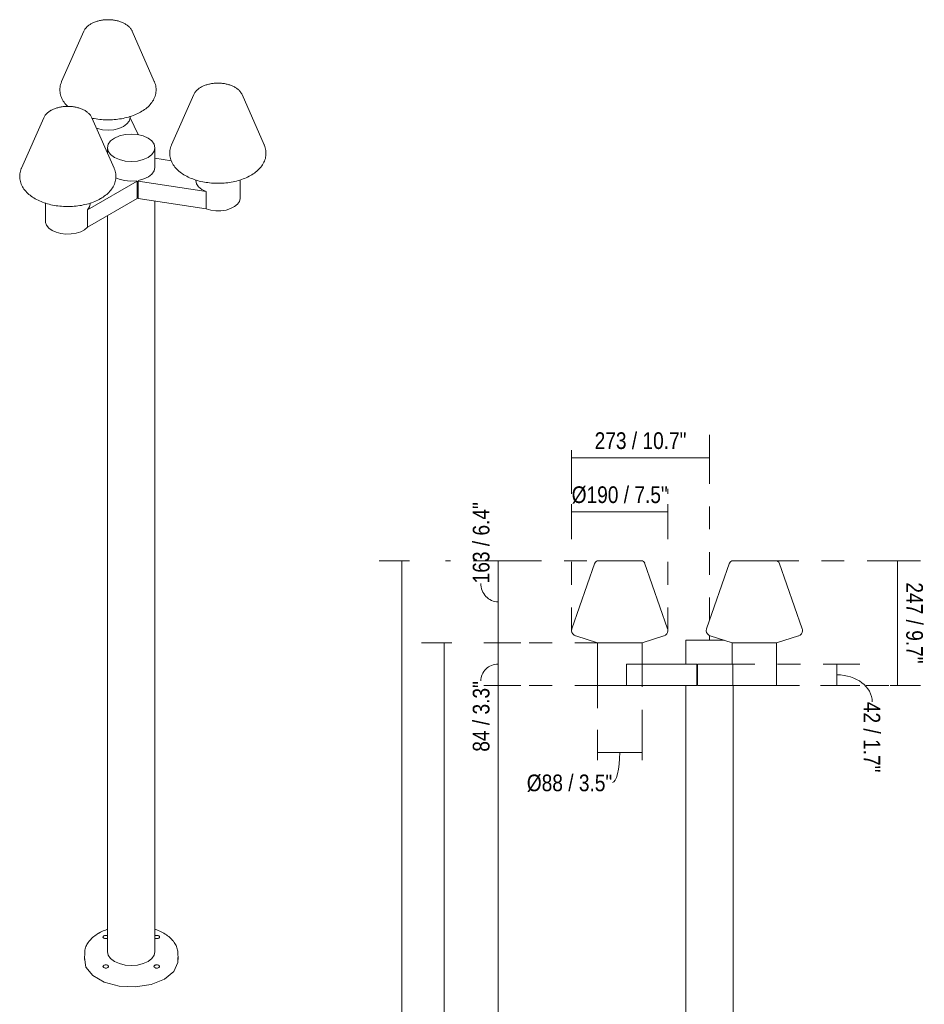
# Model space of a CAD drawing. Header units: millimetres. Extents: x -6841 to -2785, y -234 to 6840.
# Tile 3 of 5: x -5132 to -3342, y 1248 to 3195. Entities that reach past the tile are written whole.
import ezdxf

# ---------------------------------------------------------------- set-up
doc = ezdxf.new("R2010")
doc.units = ezdxf.units.MM
doc.linetypes.add('Dash', pattern=[90, 45, -45])
doc.layers.add('A-ANNO-DIMS', color=7, linetype='Dash', lineweight=9, true_color=0xd2d2d2)
doc.layers.add('A-ANNO-DIMS-15', color=7, linetype='Continuous', lineweight=9)
doc.layers.add('E-LITE-EQPM', color=7, linetype='Continuous', lineweight=20)
doc.styles.add('Arial Narrow', font='ARIALN.TTF', dxfattribs={"height": 33})
doc.dimstyles.new('FARO_-_2_2mm_Arial_Narrow_mm_Inch_Left_1', dxfattribs={"dimscale": 304.8, "dimtxt": 33.773222, "dimasz": 0, "dimexe": 0.147638, "dimexo": 0.0625, "dimgap": 0.024606, "dimtad": 1, "dimdec": 0, "dimzin": 0, "dimdsep": 46, "dimtxsty": 'Arial Narrow', "dimblk1": 'NONE', "dimblk2": 'NONE', "dimsah": 1, "dimcen": 0.09, "dimadec": 0, "dimazin": 0, "dimtfac": 1, "dimtdec": 4, "dimtix": 1, "dimtmove": 0, "dimatfit": 3, "dimfxl": 0.049213, "dimfxlon": 1, "dimtvp": 1, "dimtolj": 1, "dimtzin": 0, "dimarcsym": 2})
doc.dimstyles.new('FARO_-_2_2mm_Arial_Narrow_mm_Inch_Left_2', dxfattribs={"dimscale": 304.8, "dimtxt": 33.773222, "dimasz": 0, "dimexe": 0.147638, "dimexo": 0.0625, "dimgap": 0.024606, "dimtad": 1, "dimdec": 0, "dimzin": 0, "dimdsep": 46, "dimtxsty": 'Arial Narrow', "dimblk1": 'NONE', "dimblk2": 'NONE', "dimsah": 1, "dimcen": 0.09, "dimadec": 0, "dimazin": 0, "dimtfac": 1, "dimtdec": 4, "dimtix": 1, "dimtmove": 1, "dimatfit": 3, "dimfxl": 0.049213, "dimfxlon": 1, "dimtvp": 1, "dimtolj": 1, "dimtzin": 0, "dimarcsym": 2})
doc.dimstyles.new('FARO_-_2_2mm_Arial_Narrow_mm_Inch_Right', dxfattribs={"dimscale": 304.8, "dimtxt": 33.773222, "dimasz": 0, "dimexe": 0.147638, "dimexo": 0.0625, "dimgap": 0.024606, "dimtad": 1, "dimdec": 0, "dimzin": 0, "dimdsep": 46, "dimtxsty": 'Arial Narrow', "dimblk1": 'NONE', "dimblk2": 'NONE', "dimsah": 1, "dimcen": 0.09, "dimadec": 0, "dimazin": 0, "dimtfac": 1, "dimtdec": 4, "dimtix": 1, "dimtmove": 1, "dimatfit": 3, "dimfxl": 0.049213, "dimfxlon": 1, "dimtvp": 1, "dimtolj": 1, "dimtzin": 0, "dimarcsym": 2})
doc.dimstyles.new('FARO_-_2_2mm_Arial_Narrow_mm_Inch_Right_1', dxfattribs={"dimscale": 304.8, "dimtxt": 33.773222, "dimasz": 0, "dimexe": 0.147638, "dimexo": 0.0625, "dimgap": 0.024606, "dimtad": 1, "dimdec": 0, "dimzin": 0, "dimdsep": 46, "dimtxsty": 'Arial Narrow', "dimblk1": 'NONE', "dimblk2": 'NONE', "dimsah": 1, "dimcen": 0.09, "dimadec": 0, "dimazin": 0, "dimtfac": 1, "dimtdec": 4, "dimtix": 1, "dimtmove": 0, "dimatfit": 3, "dimfxl": 0.049213, "dimfxlon": 1, "dimtvp": 1, "dimtolj": 1, "dimtzin": 0, "dimarcsym": 2})

# ---------------------------------------------------------------- blocks, each defined once
blk = doc.blocks.new('74436F3-02 - 74436F3-02 MISTU Dark grey pole lamp 3XE27-538506-00 Isometrico PDF')
at = {"layer": 'E-LITE-EQPM', "color": 251, "lineweight": 9, "true_color": 0x636466}
for p, q in [((-7102.9, 3172.8), (-7146.9, 3073.2)), ((-7007.5, 3172.8), (-7007.7, 3173.2)), ((-6963.6, 3073.2), (-7007.5, 3172.8)), ((-7150.4, 3059.3), (-7150.4, 3054.5)), ((-6960.1, 3054.5), (-6960.1, 3059.3)), ((-6885.5, 3047.3), (-6929.5, 2947.7)), ((-6746.2, 2947.7), (-6790.1, 3047.3)), ((-7182.5, 3001.3), (-7226.5, 2901.7)), ((-7043.1, 2901.7), (-7087.1, 3001.3)), ((-7011.3, 3001.3), (-6995.8, 2968.1)), ((-7011.2, 3001.3), (-7011.2, 3003.9)), ((-7056.3, 2942.2), (-7056.3, 2931.4)), ((-6962.3, 2903.4), (-6962.3, 2942.2)), ((-6933, 2933.8), (-6933, 2929)), ((-6743, 2936.7), (-6743, 2936.3)), ((-6742.7, 2929), (-6742.7, 2933.8)), ((-6962.3, 2921.2), (-6929.7, 2916.2)), ((-7229.9, 2887.8), (-7229.9, 2883.1)), ((-7040, 2890.5), (-7039.9, 2890.2)), ((-7039.7, 2883.1), (-7039.7, 2887.8)), ((-6997.5, 2875.9), (-7095.9, 2819.1)), ((-6997.5, 2875.9), (-6999.3, 2876.9)), ((-6997.5, 2841.6), (-6997.5, 2875.9)), ((-6995, 2877.5), (-6995.6, 2876.2)), ((-6995.6, 2876.2), (-6995.6, 2841.9)), ((-6861.3, 2855.4), (-6995.6, 2876.2)), ((-6881.8, 2878.8), (-6881.8, 2876.9)), ((-6793.8, 2842.6), (-6793.8, 2878.7)), ((-6861.3, 2821.1), (-6861.3, 2855.4)), ((-7178.8, 2832.7), (-7178.8, 2796.6)), ((-7095.9, 2784.8), (-6997.5, 2841.6)), ((-7090.8, 2830.9), (-7090.8, 2832.8)), ((-6995.6, 2841.9), (-6861.3, 2821.1)), ((-6962.3, 1351.6), (-6962.3, 2836.7)), ((-7095.9, 2819.1), (-7095.9, 2784.8)), ((-7056.3, 2807.6), (-7056.3, 1351.6)), ((-7101.4, 1350.6), (-7102, 1336.6)), ((-6916.6, 1336.6), (-6917.2, 1350.6))]:
    blk.add_line(p, q, dxfattribs=at)
for points in [[(-7102.9, 3172.8, 0), (-7102.3, 3174.1, 0), (-7101.6, 3175.4, 0), (-7100.8, 3176.6, 0), (-7099.9, 3177.9, 0), (-7099, 3179, 0), (-7098, 3180.2, 0), (-7096.9, 3181.3, 0), (-7095.8, 3182.3, 0), (-7094.6, 3183.3, 0), (-7093.4, 3184.3, 0), (-7092.1, 3185.2, 0), (-7090.8, 3186.1, 0), (-7089.4, 3187, 0), (-7088, 3187.8, 0), (-7086.5, 3188.6, 0), (-7085, 3189.3, 0), (-7083.5, 3190, 0), (-7081.9, 3190.6, 0), (-7080.3, 3191.2, 0), (-7078.7, 3191.8, 0), (-7077, 3192.3, 0), (-7075.3, 3192.8, 0), (-7073.5, 3193.3, 0), (-7071.8, 3193.7, 0), (-7070, 3194.1, 0), (-7068.2, 3194.4, 0), (-7066.4, 3194.7, 0), (-7064.6, 3194.9, 0), (-7062.7, 3195.1, 0), (-7060.9, 3195.2, 0), (-7059, 3195.3, 0), (-7057.1, 3195.4, 0), (-7055.3, 3195.4, 0), (-7053.4, 3195.4, 0), (-7051.5, 3195.4, 0), (-7049.7, 3195.2, 0), (-7047.8, 3195.1, 0), (-7046, 3194.9, 0), (-7044.2, 3194.7, 0), (-7042.3, 3194.4, 0), (-7040.5, 3194.1, 0), (-7038.8, 3193.7, 0), (-7037, 3193.3, 0), (-7035.3, 3192.9, 0), (-7033.6, 3192.4, 0), (-7031.9, 3191.8, 0), (-7030.2, 3191.3, 0), (-7028.6, 3190.7, 0), (-7027, 3190, 0), (-7025.5, 3189.3, 0), (-7024, 3188.6, 0), (-7022.5, 3187.8, 0), (-7021.1, 3187, 0), (-7019.7, 3186.2, 0), (-7018.4, 3185.3, 0), (-7017.1, 3184.3, 0), (-7015.9, 3183.4, 0), (-7014.7, 3182.4, 0), (-7013.6, 3181.3, 0), (-7012.5, 3180.2, 0), (-7011.5, 3179.1, 0), (-7010.6, 3177.9, 0), (-7009.7, 3176.7, 0), (-7008.9, 3175.5, 0), (-7008.2, 3174.2, 0), (-7007.7, 3173.2, 0)], [(-7150.4, 3059.3, 0), (-7150.1, 3062, 0), (-7149.6, 3064.7, 0), (-7149, 3067.3, 0), (-7148.2, 3069.9, 0), (-7147.2, 3072.5, 0), (-7146.9, 3073.2, 0)], [(-6960.1, 3059.3, 0), (-6960.4, 3062, 0), (-6960.8, 3064.7, 0), (-6961.5, 3067.3, 0), (-6962.3, 3069.9, 0), (-6963.2, 3072.5, 0), (-6963.6, 3073.2, 0)], [(-6885.5, 3047.3, 0), (-6884.9, 3048.6, 0), (-6884.2, 3049.9, 0), (-6883.4, 3051.1, 0), (-6882.5, 3052.3, 0), (-6881.6, 3053.5, 0), (-6880.6, 3054.6, 0), (-6879.5, 3055.7, 0), (-6878.4, 3056.8, 0), (-6877.2, 3057.8, 0), (-6876, 3058.8, 0), (-6874.7, 3059.7, 0), (-6873.4, 3060.6, 0), (-6872, 3061.5, 0), (-6870.6, 3062.3, 0), (-6869.1, 3063, 0), (-6867.6, 3063.8, 0), (-6866.1, 3064.5, 0), (-6864.5, 3065.1, 0), (-6862.9, 3065.7, 0), (-6861.3, 3066.3, 0), (-6859.6, 3066.8, 0), (-6857.9, 3067.3, 0), (-6856.1, 3067.8, 0), (-6854.4, 3068.2, 0), (-6852.6, 3068.5, 0), (-6850.8, 3068.9, 0), (-6849, 3069.1, 0), (-6847.2, 3069.4, 0), (-6845.3, 3069.6, 0), (-6843.5, 3069.7, 0), (-6841.6, 3069.8, 0), (-6839.7, 3069.9, 0), (-6837.9, 3069.9, 0), (-6836, 3069.9, 0), (-6834.1, 3069.8, 0), (-6832.3, 3069.7, 0), (-6830.4, 3069.6, 0), (-6828.6, 3069.4, 0), (-6826.8, 3069.2, 0), (-6825.7, 3069, 0)], [(-6790.1, 3047.3, 0), (-6790.8, 3048.6, 0), (-6791.5, 3049.9, 0), (-6792.3, 3051.1, 0), (-6793.2, 3052.3, 0), (-6794.1, 3053.5, 0), (-6795.1, 3054.6, 0), (-6796.1, 3055.7, 0), (-6797.3, 3056.8, 0), (-6798.4, 3057.8, 0), (-6799.7, 3058.8, 0), (-6800.9, 3059.7, 0), (-6802.3, 3060.6, 0), (-6803.6, 3061.5, 0), (-6805, 3062.3, 0), (-6806.5, 3063, 0), (-6808, 3063.8, 0), (-6809.6, 3064.5, 0), (-6811.1, 3065.1, 0), (-6812.7, 3065.7, 0), (-6814.4, 3066.3, 0), (-6816.1, 3066.8, 0), (-6817.8, 3067.3, 0), (-6819.5, 3067.8, 0), (-6821.3, 3068.2, 0), (-6823, 3068.5, 0), (-6824.8, 3068.9, 0), (-6825.7, 3069, 0)], [(-7150.4, 3054.5, 0), (-7150.1, 3051.8, 0), (-7149.7, 3049.2, 0), (-7149.1, 3046.5, 0), (-7148.3, 3043.9, 0), (-7147.3, 3041.4, 0), (-7146.6, 3039.6, 0)], [(-7135, 3023.9, 0), (-7136.8, 3025.6, 0), (-7138.7, 3027.7, 0), (-7140.5, 3029.9, 0), (-7142.2, 3032.1, 0), (-7143.7, 3034.5, 0), (-7145.1, 3036.8, 0), (-7146.4, 3039.3, 0), (-7146.6, 3039.6, 0)], [(-6960.1, 3054.5, 0), (-6960.3, 3051.8, 0), (-6960.8, 3049.2, 0), (-6961.4, 3046.5, 0), (-6962.2, 3043.9, 0), (-6963.1, 3041.4, 0), (-6964.3, 3038.9, 0), (-6965.5, 3036.5, 0), (-6967, 3034.1, 0), (-6968.5, 3031.8, 0), (-6970.2, 3029.6, 0), (-6972, 3027.4, 0), (-6974, 3025.3, 0), (-6976.1, 3023.3, 0), (-6978.3, 3021.3, 0), (-6980.5, 3019.4, 0), (-6982.9, 3017.6, 0), (-6985.4, 3015.9, 0), (-6988, 3014.2, 0), (-6990.7, 3012.7, 0), (-6993.5, 3011.1, 0), (-6996.4, 3009.7, 0), (-6999.3, 3008.3, 0), (-7002.3, 3007.1, 0), (-7005.4, 3005.8, 0), (-7008.5, 3004.7, 0), (-7011.8, 3003.7, 0), (-7015, 3002.7, 0), (-7018.4, 3001.8, 0), (-7021.8, 3001, 0), (-7025.2, 3000.2, 0), (-7028.7, 2999.6, 0), (-7032.2, 2999, 0), (-7035.7, 2998.5, 0), (-7039.3, 2998.1, 0), (-7042.9, 2997.8, 0), (-7046.5, 2997.5, 0), (-7050.1, 2997.4, 0), (-7053.7, 2997.3, 0), (-7057.3, 2997.3, 0), (-7060.9, 2997.4, 0), (-7064.6, 2997.5, 0), (-7068.2, 2997.8, 0), (-7071.7, 2998.1, 0), (-7075.3, 2998.6, 0), (-7078.8, 2999.1, 0), (-7082.3, 2999.7, 0), (-7085.8, 3000.3, 0), (-7087, 3000.6, 0)], [(-7087.1, 3001.3, 0), (-7087.8, 3002.6, 0), (-7088.5, 3003.9, 0), (-7089.3, 3005.2, 0), (-7090.1, 3006.4, 0), (-7091.1, 3007.6, 0), (-7092.1, 3008.7, 0), (-7093.1, 3009.8, 0), (-7094.2, 3010.8, 0), (-7095.4, 3011.9, 0), (-7096.6, 3012.8, 0), (-7097.9, 3013.8, 0), (-7099.2, 3014.7, 0), (-7100.6, 3015.5, 0), (-7102, 3016.3, 0), (-7103.5, 3017.1, 0), (-7105, 3017.8, 0), (-7106.5, 3018.5, 0), (-7108.1, 3019.2, 0), (-7109.7, 3019.8, 0), (-7111.4, 3020.4, 0), (-7113, 3020.9, 0), (-7114.8, 3021.4, 0), (-7116.5, 3021.8, 0), (-7118.2, 3022.2, 0), (-7120, 3022.6, 0), (-7121.8, 3022.9, 0), (-7123.6, 3023.2, 0), (-7125.5, 3023.4, 0), (-7127.3, 3023.6, 0), (-7129.2, 3023.8, 0), (-7131, 3023.9, 0), (-7132.9, 3024, 0), (-7134.7, 3024, 0), (-7136.6, 3024, 0), (-7138.5, 3023.9, 0), (-7140.3, 3023.8, 0), (-7142.2, 3023.6, 0), (-7144, 3023.4, 0), (-7145.9, 3023.2, 0), (-7147.7, 3022.9, 0), (-7149.5, 3022.6, 0), (-7151.3, 3022.3, 0), (-7153, 3021.8, 0), (-7154.8, 3021.4, 0), (-7156.5, 3020.9, 0), (-7158.1, 3020.4, 0), (-7159.8, 3019.8, 0), (-7161.4, 3019.2, 0), (-7163, 3018.6, 0), (-7164.5, 3017.9, 0), (-7166, 3017.1, 0), (-7167.5, 3016.4, 0), (-7168.4, 3015.8, 0)], [(-7182.5, 3001.3, 0), (-7181.8, 3002.6, 0), (-7181.1, 3003.9, 0), (-7180.3, 3005.2, 0), (-7179.5, 3006.4, 0), (-7178.5, 3007.6, 0), (-7177.5, 3008.7, 0), (-7176.5, 3009.8, 0), (-7175.4, 3010.8, 0), (-7174.2, 3011.9, 0), (-7173, 3012.8, 0), (-7171.7, 3013.8, 0), (-7170.4, 3014.7, 0), (-7169, 3015.5, 0), (-7168.4, 3015.8, 0)], [(-7011.3, 3001.3, 0), (-7013.1, 2995, 0), (-7017.7, 2989.1, 0), (-7024.6, 2984.1, 0), (-7033.5, 2980.3, 0), (-7043.8, 2977.8, 0)], [(-7043.8, 2977.8, 0), (-7054.9, 2977, 0), (-7065.9, 2977.7, 0), (-7076.3, 2980.1, 0), (-7078.4, 2980.8, 0)], [(-6976, 2961.4, 0), (-6985.8, 2965.7, 0), (-6997.1, 2968.4, 0), (-7009.3, 2969.3, 0), (-7021.5, 2968.4, 0), (-7032.8, 2965.7, 0), (-7042.5, 2961.4, 0), (-7050, 2955.7, 0), (-7054.7, 2949.2, 0), (-7056.3, 2942.2, 0), (-7054.7, 2935.1, 0), (-7050, 2928.6, 0), (-7042.5, 2923, 0)], [(-7042.5, 2923, 0), (-7032.8, 2918.7, 0), (-7021.5, 2915.9, 0), (-7009.3, 2915, 0), (-6997.1, 2915.9, 0), (-6985.8, 2918.7, 0), (-6976, 2923, 0), (-6968.6, 2928.6, 0), (-6963.9, 2935.1, 0), (-6962.3, 2942.2, 0), (-6963.9, 2949.2, 0), (-6968.6, 2955.7, 0), (-6976, 2961.4, 0)], [(-6933, 2933.8, 0), (-6932.7, 2936.5, 0), (-6932.2, 2939.1, 0), (-6931.6, 2941.8, 0), (-6930.8, 2944.4, 0), (-6929.8, 2946.9, 0), (-6929.5, 2947.7, 0)], [(-6742.7, 2933.8, 0), (-6743, 2936.5, 0), (-6743.4, 2939.1, 0), (-6744.1, 2941.8, 0), (-6744.9, 2944.4, 0), (-6745.8, 2946.9, 0), (-6746.2, 2947.7, 0)], [(-6933, 2929, 0), (-6932.7, 2926.3, 0), (-6932.3, 2923.7, 0), (-6931.7, 2921, 0), (-6930.9, 2918.4, 0), (-6929.9, 2915.9, 0), (-6928.8, 2913.4, 0), (-6927.5, 2910.9, 0), (-6926.1, 2908.6, 0), (-6924.5, 2906.3, 0), (-6922.8, 2904, 0), (-6921, 2901.9, 0), (-6919.1, 2899.8, 0), (-6917, 2897.8, 0), (-6914.8, 2895.8, 0), (-6912.5, 2893.9, 0), (-6910.1, 2892.1, 0), (-6907.6, 2890.4, 0), (-6905, 2888.7, 0), (-6902.3, 2887.1, 0), (-6899.6, 2885.6, 0), (-6896.7, 2884.2, 0), (-6893.8, 2882.8, 0), (-6890.7, 2881.5, 0), (-6887.7, 2880.3, 0), (-6884.5, 2879.2, 0), (-6881.3, 2878.1, 0), (-6878, 2877.2, 0), (-6874.7, 2876.3, 0), (-6871.3, 2875.4, 0), (-6867.9, 2874.7, 0), (-6864.4, 2874, 0), (-6861.3, 2873.5, 0)], [(-6742.7, 2929, 0), (-6742.9, 2926.3, 0), (-6743.4, 2923.7, 0), (-6744, 2921, 0), (-6744.8, 2918.4, 0), (-6745.7, 2915.9, 0), (-6746.9, 2913.4, 0), (-6748.1, 2910.9, 0), (-6749.6, 2908.6, 0), (-6751.1, 2906.3, 0), (-6752.8, 2904, 0), (-6754.6, 2901.9, 0), (-6756.6, 2899.8, 0), (-6758.7, 2897.8, 0), (-6760.9, 2895.8, 0), (-6763.2, 2893.9, 0), (-6765.5, 2892.1, 0), (-6768, 2890.4, 0), (-6770.6, 2888.7, 0), (-6773.3, 2887.1, 0), (-6776.1, 2885.6, 0), (-6779, 2884.2, 0), (-6781.9, 2882.8, 0), (-6784.9, 2881.5, 0), (-6788, 2880.3, 0), (-6791.2, 2879.2, 0), (-6794.4, 2878.1, 0), (-6797.6, 2877.2, 0), (-6801, 2876.3, 0), (-6804.4, 2875.4, 0), (-6807.8, 2874.7, 0), (-6811.3, 2874, 0), (-6814.8, 2873.5, 0), (-6818.3, 2873, 0), (-6821.9, 2872.6, 0), (-6825.5, 2872.2, 0), (-6829.1, 2872, 0), (-6832.7, 2871.8, 0), (-6836.3, 2871.8, 0), (-6839.9, 2871.8, 0), (-6843.5, 2871.9, 0), (-6847.2, 2872, 0), (-6850.8, 2872.3, 0), (-6854.3, 2872.6, 0), (-6857.9, 2873.1, 0), (-6861.3, 2873.5, 0)], [(-6995, 2877.5, 0), (-6984.4, 2880.4, 0), (-6975.3, 2884.6, 0), (-6968.3, 2890.1, 0), (-6963.9, 2896.4, 0), (-6962.3, 2903.1, 0), (-6962.3, 2903.4, 0)], [(-7229.9, 2887.8, 0), (-7229.7, 2890.5, 0), (-7229.2, 2893.2, 0), (-7228.6, 2895.8, 0), (-7227.8, 2898.5, 0), (-7226.8, 2901, 0), (-7226.5, 2901.7, 0)], [(-7229.9, 2883.1, 0), (-7229.7, 2880.4, 0), (-7229.3, 2877.7, 0), (-7228.6, 2875.1, 0), (-7227.9, 2872.5, 0), (-7226.9, 2869.9, 0), (-7225.8, 2867.4, 0), (-7224.5, 2865, 0), (-7223.1, 2862.6, 0), (-7221.5, 2860.3, 0), (-7219.8, 2858.1, 0), (-7218, 2855.9, 0), (-7216, 2853.8, 0), (-7214, 2851.8, 0), (-7211.8, 2849.9, 0), (-7209.5, 2848, 0), (-7207.1, 2846.2, 0), (-7204.6, 2844.4, 0), (-7202, 2842.8, 0), (-7199.3, 2841.2, 0), (-7196.5, 2839.7, 0), (-7193.7, 2838.2, 0), (-7190.7, 2836.9, 0), (-7187.7, 2835.6, 0), (-7184.6, 2834.4, 0), (-7181.5, 2833.3, 0), (-7178.3, 2832.2, 0), (-7175, 2831.2, 0), (-7171.7, 2830.3, 0), (-7168.3, 2829.5, 0), (-7164.8, 2828.8, 0), (-7161.4, 2828.1, 0), (-7157.9, 2827.5, 0), (-7154.3, 2827, 0), (-7150.8, 2826.6, 0), (-7147.2, 2826.3, 0), (-7143.6, 2826.1, 0), (-7140, 2825.9, 0), (-7136.3, 2825.8, 0), (-7132.7, 2825.8, 0), (-7129.1, 2825.9, 0), (-7125.5, 2826.1, 0), (-7121.9, 2826.3, 0), (-7118.3, 2826.7, 0), (-7114.7, 2827.1, 0), (-7111.2, 2827.6, 0), (-7107.7, 2828.2, 0), (-7104.2, 2828.9, 0), (-7100.8, 2829.6, 0), (-7097.4, 2830.5, 0), (-7094.1, 2831.4, 0), (-7090.8, 2832.4, 0), (-7087.6, 2833.4, 0), (-7084.5, 2834.6, 0), (-7081.4, 2835.8, 0), (-7078.4, 2837.1, 0), (-7075.5, 2838.5, 0), (-7072.6, 2839.9, 0), (-7069.9, 2841.4, 0), (-7069.7, 2841.5, 0)], [(-7039.7, 2883.1, 0), (-7039.9, 2880.4, 0), (-7040.3, 2877.7, 0), (-7041, 2875.1, 0), (-7041.7, 2872.5, 0), (-7042.7, 2869.9, 0), (-7043.8, 2867.4, 0), (-7045.1, 2865, 0), (-7046.5, 2862.6, 0), (-7048.1, 2860.3, 0), (-7049.8, 2858.1, 0), (-7051.6, 2855.9, 0), (-7053.6, 2853.8, 0), (-7055.6, 2851.8, 0), (-7057.8, 2849.9, 0), (-7060.1, 2848, 0), (-7062.5, 2846.2, 0), (-7065, 2844.4, 0), (-7067.6, 2842.8, 0), (-7069.7, 2841.5, 0)], [(-7039.7, 2887.8, 0), (-7039.9, 2890.5, 0), (-7040.4, 2893.2, 0), (-7041, 2895.8, 0), (-7041.8, 2898.5, 0), (-7042.8, 2901, 0), (-7043.1, 2901.7, 0)], [(-7040, 2882.8, 0), (-7033.3, 2880, 0), (-7022.5, 2877.3, 0), (-7011, 2876.3, 0), (-6999.3, 2876.9, 0)], [(-6861.3, 2855.4, 0), (-6869.9, 2859.5, 0), (-6876.4, 2864.7, 0), (-6880.5, 2870.7, 0), (-6881.8, 2877.1, 0)], [(-7090.8, 2831.5, 0), (-7092, 2825.1, 0), (-7095.9, 2819.1, 0)], [(-6795.3, 2836, 0), (-6799.1, 2830.5, 0), (-6805.1, 2825.6, 0), (-6812.8, 2821.7, 0), (-6821.8, 2818.9, 0), (-6831.8, 2817.4, 0), (-6842, 2817.3, 0), (-6852.1, 2818.5, 0), (-6861.3, 2821.1, 0)], [(-6793.8, 2842.6, 0), (-6793.9, 2841.9, 0), (-6795.3, 2836, 0)], [(-7165.9, 2778.7, 0), (-7172.3, 2783.3, 0), (-7176.6, 2788.7, 0), (-7178.6, 2794.5, 0), (-7178.7, 2797.7, 0)], [(-7095.9, 2784.8, 0), (-7101.7, 2779.9, 0), (-7109.3, 2775.9, 0), (-7118.3, 2773.1, 0), (-7128.2, 2771.5, 0), (-7138.4, 2771.3, 0), (-7148.5, 2772.5, 0), (-7157.8, 2775, 0), (-7165.9, 2778.7, 0)], [(-7101.4, 1350.6, 0), (-7101.2, 1352.9, 0), (-7100.9, 1355.1, 0), (-7100.4, 1357.4, 0), (-7099.7, 1359.6, 0), (-7098.9, 1361.8, 0), (-7098, 1363.9, 0), (-7096.9, 1366.1, 0), (-7095.7, 1368.2, 0), (-7094.3, 1370.2, 0), (-7092.8, 1372.3, 0), (-7091.2, 1374.2, 0), (-7089.5, 1376.2, 0), (-7087.6, 1378, 0), (-7085.6, 1379.9, 0), (-7083.4, 1381.6, 0), (-7081.2, 1383.3, 0), (-7078.9, 1385, 0), (-7076.4, 1386.6, 0), (-7073.9, 1388.1, 0), (-7073.8, 1388.2, 0)], [(-7056.3, 1396.1, 0), (-7058.7, 1395.2, 0), (-7061.8, 1394, 0), (-7064.7, 1392.8, 0), (-7067.6, 1391.5, 0), (-7070.4, 1390.1, 0), (-7073.1, 1388.6, 0), (-7073.8, 1388.2, 0)], [(-7063.6, 1378.5, 0), (-7064.4, 1379.1, 0), (-7065, 1379.9, 0), (-7065.2, 1380.7, 0), (-7065, 1381.5, 0), (-7064.4, 1382.3, 0), (-7063.6, 1383, 0)], [(-7063.6, 1383, 0), (-7062.4, 1383.5, 0), (-7061.1, 1383.8, 0), (-7059.7, 1383.9, 0), (-7058.3, 1383.8, 0), (-7057, 1383.5, 0), (-7056.3, 1383.2, 0)], [(-6917.2, 1350.6, 0), (-6917.4, 1352.9, 0), (-6917.7, 1355.1, 0), (-6918.2, 1357.4, 0), (-6918.8, 1359.6, 0), (-6919.6, 1361.8, 0), (-6920.6, 1363.9, 0), (-6921.6, 1366.1, 0), (-6922.9, 1368.2, 0), (-6924.2, 1370.2, 0), (-6925.7, 1372.3, 0), (-6927.4, 1374.2, 0), (-6929.1, 1376.2, 0), (-6931, 1378, 0), (-6933, 1379.9, 0), (-6935.1, 1381.6, 0), (-6937.4, 1383.3, 0), (-6939.7, 1385, 0), (-6942.2, 1386.6, 0), (-6944.7, 1388.1, 0), (-6947.4, 1389.6, 0), (-6950.1, 1391, 0), (-6953, 1392.4, 0), (-6955.9, 1393.7, 0), (-6958.9, 1394.9, 0), (-6962, 1396, 0), (-6962.3, 1396.1, 0)], [(-6962.3, 1383.2, 0), (-6961.6, 1383.5, 0), (-6960.3, 1383.8, 0), (-6958.9, 1383.9, 0), (-6957.5, 1383.8, 0), (-6956.1, 1383.5, 0), (-6955, 1383, 0), (-6954.1, 1382.3, 0), (-6953.6, 1381.5, 0), (-6953.4, 1380.7, 0), (-6953.6, 1379.9, 0), (-6954.1, 1379.1, 0), (-6955, 1378.5, 0)], [(-7056.3, 1378.3, 0), (-7057, 1378, 0), (-7058.3, 1377.7, 0), (-7059.7, 1377.6, 0), (-7061.1, 1377.7, 0), (-7062.4, 1378, 0), (-7063.6, 1378.5, 0)], [(-6955, 1378.5, 0), (-6956.1, 1378, 0), (-6957.5, 1377.7, 0), (-6958.9, 1377.6, 0), (-6960.3, 1377.7, 0), (-6961.6, 1378, 0), (-6962.3, 1378.3, 0)], [(-7042.5, 1332.4, 0), (-7050, 1338.1, 0), (-7054.7, 1344.6, 0), (-7056.3, 1351.6, 0)], [(-6962.3, 1351.6, 0), (-6963.9, 1344.6, 0), (-6968.6, 1338.1, 0), (-6976, 1332.4, 0)], [(-6943.7, 1297.5, 0), (-6970.1, 1286.8, 0), (-7001.2, 1282, 0), (-7033.3, 1283.6, 0), (-7062.5, 1291.5, 0), (-7085.2, 1304.6, 0), (-7098.8, 1321.4, 0), (-7101.6, 1340, 0)], [(-7055.8, 1320.3, 0), (-7057, 1319.8, 0), (-7058.3, 1319.5, 0), (-7059.7, 1319.4, 0), (-7061.1, 1319.5, 0), (-7062.4, 1319.8, 0), (-7063.6, 1320.3, 0), (-7064.4, 1320.9, 0), (-7065, 1321.7, 0), (-7065.2, 1322.5, 0), (-7065, 1323.3, 0), (-7064.4, 1324.1, 0), (-7063.6, 1324.8, 0)], [(-7063.6, 1324.8, 0), (-7062.4, 1325.3, 0), (-7061.1, 1325.6, 0), (-7059.7, 1325.7, 0), (-7058.3, 1325.6, 0), (-7057, 1325.3, 0), (-7055.8, 1324.8, 0), (-7054.9, 1324.1, 0), (-7054.4, 1323.3, 0), (-7054.2, 1322.5, 0), (-7054.4, 1321.7, 0), (-7054.9, 1320.9, 0), (-7055.8, 1320.3, 0)], [(-6976, 1332.4, 0), (-6985.8, 1328.1, 0), (-6997.1, 1325.4, 0), (-7009.3, 1324.5, 0), (-7021.5, 1325.4, 0), (-7032.8, 1328.1, 0), (-7042.5, 1332.4, 0)], [(-6962.8, 1320.3, 0), (-6963.6, 1320.9, 0), (-6964.2, 1321.7, 0), (-6964.4, 1322.5, 0), (-6964.2, 1323.3, 0), (-6963.6, 1324.1, 0), (-6962.8, 1324.8, 0)], [(-6962.8, 1324.8, 0), (-6961.6, 1325.3, 0), (-6960.3, 1325.6, 0), (-6958.9, 1325.7, 0), (-6957.5, 1325.6, 0), (-6956.1, 1325.3, 0), (-6955, 1324.8, 0)], [(-6955, 1324.8, 0), (-6954.1, 1324.1, 0), (-6953.6, 1323.3, 0), (-6953.4, 1322.5, 0), (-6953.6, 1321.7, 0), (-6954.1, 1320.9, 0), (-6955, 1320.3, 0)], [(-6916.9, 1340, 0), (-6916.9, 1330.6, 0), (-6925.3, 1312.7, 0), (-6943.7, 1297.5, 0)], [(-6955, 1320.3, 0), (-6956.1, 1319.8, 0), (-6957.5, 1319.5, 0), (-6958.9, 1319.4, 0), (-6960.3, 1319.5, 0), (-6961.6, 1319.8, 0), (-6962.8, 1320.3, 0)]]:
    blk.add_polyline3d(points, dxfattribs=at)
blk = doc.blocks.new('74436F3-02 - 74436F3-02 MISTU Dark grey pole lamp 3XE27-538506-Frontal_PDF')
at = {"layer": 'E-LITE-EQPM'}
for p, q in [((-3586.1, 1976.9), (-3585.7, 1976.7)), ((-3411.1, 1976.7), (-3410.8, 1976.9)), ((-3367.9, 1968), (-3367.9, 1920.5)), ((-3367.9, 1968), (-3291.7, 1968)), ((-3319.8, 1976.9), (-3319.4, 1976.7)), ((-3144.9, 1976.7), (-3144.5, 1976.9)), ((-3542.4, 1962.7), (-3542.4, 1878.5)), ((-3542.4, 1962.7), (-3454.4, 1962.7)), ((-3526.9, 1963), (-3526.9, 1962.7)), ((-3469.9, 1962.7), (-3469.9, 1963)), ((-3454.4, 1920.5), (-3454.4, 1962.7)), ((-3276.2, 1962.7), (-3276.2, 1920.5)), ((-3276.2, 1962.7), (-3210.2, 1962.7)), ((-3273.9, 1962.7), (-3273.9, 1963)), ((-3260.7, 1963), (-3260.7, 1962.7)), ((-3210.2, 1962.7), (-3188.2, 1962.7)), ((-3203.7, 1962.7), (-3203.7, 1963)), ((-3188.2, 1878.5), (-3188.2, 1962.7)), ((-3188.2, 1878.5), (-3188.2, 1962.7)), ((-3346.3, 1920.5), (-3485.3, 1920.5)), ((-3485.3, 1920.5), (-3485.3, 1878.5)), ((-3346.3, 1878.5), (-3346.3, 1920.5)), ((-3344.6, 1920.5), (-3344.6, 1878.5)), ((-3275.1, 1920.5), (-3344.6, 1920.5)), ((-3275.1, 1878.5), (-3275.1, 1920.5)), ((-3485.3, 1878.5), (-3542.4, 1878.5)), ((-3485.3, 1878.5), (-3346.3, 1878.5)), ((-3367.9, 1878.5), (-3367.9, 20)), ((-3344.6, 1878.5), (-3275.1, 1878.5)), ((-3210.2, 1878.5), (-3275.1, 1878.5)), ((-3273.9, 20), (-3273.9, 1878.5)), ((-3188.4, 1878.5), (-3210.2, 1878.5)), ((-3188.4, 1878.5), (-3188.4, 1878.5)), ((-3413, 17.2), (-3413.6, 0)), ((-3320.9, 0), (-3413.6, 0)), ((-3228.2, 0), (-3320.9, 0)), ((-3228.2, 0), (-3228.8, 17.2))]:
    blk.add_line(p, q, dxfattribs=at)
at = {"layer": 'E-LITE-EQPM', "flags": 128}
for points in [[(-3413, 17.2), (-3413, 17.3), (-3413, 17.4), (-3413, 17.5), (-3413, 17.6), (-3412.9, 17.8), (-3412.9, 17.9), (-3412.9, 18), (-3412.8, 18.1), (-3412.8, 18.2), (-3412.7, 18.3), (-3412.7, 18.4), (-3412.6, 18.5), (-3412.6, 18.6), (-3412.5, 18.7), (-3412.4, 18.8), (-3412.4, 18.9), (-3412.3, 19), (-3412.2, 19.1), (-3412.1, 19.2), (-3412.1, 19.2), (-3412, 19.3), (-3411.9, 19.4), (-3411.8, 19.5), (-3411.7, 19.5), (-3411.6, 19.6), (-3411.5, 19.6), (-3411.4, 19.7), (-3411.3, 19.8), (-3411.2, 19.8), (-3411.1, 19.8), (-3410.9, 19.9), (-3410.8, 19.9), (-3410.7, 19.9), (-3410.6, 20), (-3410.5, 20), (-3410.4, 20), (-3410.3, 20), (-3410.1, 20), (-3410.1, 20)], [(-3320.9, 20), (-3324.5, 20), (-3328, 20), (-3331.6, 20), (-3335.1, 20), (-3338.6, 20), (-3342.1, 20), (-3345.6, 20), (-3349, 20), (-3352.3, 20), (-3355.6, 20), (-3358.9, 20), (-3362.1, 20), (-3365.2, 20), (-3368.3, 20), (-3371.3, 20), (-3374.2, 20), (-3377, 20), (-3379.7, 20), (-3382.4, 20), (-3384.9, 20), (-3387.3, 20), (-3389.7, 20), (-3391.9, 20), (-3394, 20), (-3396, 20), (-3397.8, 20), (-3399.6, 20), (-3401.2, 20), (-3402.7, 20), (-3404, 20), (-3405.3, 20), (-3406.4, 20), (-3407.3, 20), (-3408.1, 20), (-3408.8, 20), (-3409.3, 20), (-3409.7, 20), (-3410, 20), (-3410.1, 20), (-3410.1, 20)], [(-3410.1, 20), (-3410, 20), (-3409.8, 20), (-3409.5, 20), (-3409, 20), (-3408.3, 20), (-3407.5, 20), (-3406.6, 20), (-3405.6, 20), (-3404.4, 20), (-3403.1, 20), (-3401.6, 20), (-3400, 20), (-3398.3, 20), (-3397.7, 20)], [(-3386.7, 20), (-3385.6, 20), (-3383, 20), (-3380.4, 20), (-3377.7, 20), (-3374.9, 20), (-3372.1, 20), (-3369.1, 20), (-3367.9, 20)], [(-3231.7, 20), (-3231.8, 20), (-3232, 20), (-3232.4, 20), (-3232.9, 20), (-3233.5, 20), (-3234.3, 20), (-3235.2, 20), (-3236.3, 20), (-3237.5, 20), (-3238.8, 20), (-3240.2, 20), (-3241.8, 20), (-3243.5, 20), (-3245.4, 20), (-3247.3, 20), (-3249.4, 20), (-3251.6, 20), (-3253.9, 20), (-3256.3, 20), (-3258.8, 20), (-3261.4, 20), (-3264.1, 20), (-3266.9, 20), (-3269.8, 20), (-3272.7, 20), (-3275.8, 20), (-3278.9, 20), (-3282.1, 20), (-3285.3, 20), (-3288.6, 20), (-3292, 20), (-3295.3, 20), (-3298.8, 20), (-3302.3, 20), (-3305.8, 20), (-3309.3, 20), (-3312.8, 20), (-3316.4, 20), (-3320, 20), (-3320.9, 20)], [(-3273.9, 20), (-3273.5, 20), (-3270.6, 20), (-3267.7, 20), (-3264.8, 20), (-3262.1, 20), (-3259.5, 20), (-3256.9, 20), (-3255.1, 20)], [(-3244, 20), (-3242.3, 20), (-3240.6, 20), (-3239.2, 20), (-3237.8, 20), (-3236.6, 20), (-3235.5, 20), (-3234.5, 20), (-3233.7, 20), (-3233, 20), (-3232.5, 20), (-3232.1, 20), (-3231.9, 20), (-3231.7, 20), (-3231.7, 20)], [(-3231.7, 20), (-3231.6, 20), (-3231.5, 20), (-3231.4, 20), (-3231.3, 20), (-3231.2, 19.9), (-3231, 19.9), (-3230.9, 19.9), (-3230.8, 19.9), (-3230.7, 19.8), (-3230.6, 19.8), (-3230.5, 19.7), (-3230.4, 19.7), (-3230.3, 19.6), (-3230.2, 19.6), (-3230.1, 19.5), (-3230, 19.4), (-3229.9, 19.3), (-3229.8, 19.3), (-3229.7, 19.2), (-3229.6, 19.1), (-3229.6, 19), (-3229.5, 18.9), (-3229.4, 18.8), (-3229.3, 18.8), (-3229.3, 18.7), (-3229.2, 18.6), (-3229.2, 18.5), (-3229.1, 18.4), (-3229.1, 18.2), (-3229, 18.1), (-3229, 18), (-3228.9, 17.9), (-3228.9, 17.8), (-3228.9, 17.7), (-3228.9, 17.6), (-3228.8, 17.5), (-3228.8, 17.3), (-3228.8, 17.2), (-3228.8, 17.2)]]:
    blk.add_lwpolyline(points, dxfattribs=at)
blk = doc.blocks.new('DIMBLOCK4-Frontal_PDF')
at = {"layer": 'A-ANNO-DIMS-15', "color": 251, "true_color": 0x5b5b5b, "transparency": 16777216}
for p, q in [((-4185.3, 2125.2), (-4200.3, 2125.2)), ((-4185.4, 2125.2), (-4140.3, 2125.2)), ((-4185.3, 2125.2), (-4185.3, 1962.7)), ((-4185.3, 1962.7), (-4200.3, 1962.7)), ((-4185.4, 1962.7), (-4140.3, 1962.7))]:
    blk.add_line(p, q, dxfattribs=at)
blk.add_ellipse((-4185.3, 2080.4), major_axis=(0, 36.5), ratio=0.940371, start_param=1.570796, end_param=3.141593, dxfattribs=at)
at = {"layer": 'A-ANNO-DIMS-15', "color": 0, "transparency": 16777216, "insert": (-4235.5, 2080.4), "char_height": 33, "width": 192.99, "attachment_point": 1, "rotation": 90, "line_spacing_factor": 0.974696, "style": 'Arial Narrow'}
blk.add_mtext('163 / 6.4"', dxfattribs=at)
blk = doc.blocks.new('_None')
blk = doc.blocks.new('DIMBLOCK5-Frontal_PDF')
at = {"layer": 'A-ANNO-DIMS-15', "color": 251, "true_color": 0x5b5b5b, "transparency": 16777216}
for p, q in [((-4185.3, 1962.7), (-4200.3, 1962.7)), ((-4185.4, 1962.7), (-4140.3, 1962.7)), ((-4185.3, 1962.7), (-4185.3, 1878.5)), ((-4185.3, 1878.5), (-4200.3, 1878.5)), ((-4185.4, 1878.5), (-4140.3, 1878.5))]:
    blk.add_line(p, q, dxfattribs=at)
blk.add_ellipse((-4185.3, 1887.3), major_axis=(34.3, 0), ratio=0.968782, start_param=1.570796, end_param=3.141593, dxfattribs=at)
at = {"layer": 'A-ANNO-DIMS-15', "color": 0, "transparency": 16777216, "insert": (-4235.5, 1747.4), "char_height": 33, "width": 167.901, "attachment_point": 1, "rotation": 90, "line_spacing_factor": 0.974696, "style": 'Arial Narrow'}
blk.add_mtext('84 / 3.3"', dxfattribs=at)
blk = doc.blocks.new('DIMBLOCK6-Frontal_PDF')
at = {"layer": 'A-ANNO-DIMS-15', "color": 251, "true_color": 0x5b5b5b, "transparency": 16777216}
for p, q in [((-4185.3, 1878.5), (-4200.3, 1878.5)), ((-4185.4, 1878.5), (-4140.3, 1878.5)), ((-4185.3, 1878.5), (-4185.3, 0)), ((-4185.3, 0), (-4200.3, 0)), ((-4185.4, 0), (-4140.3, 0))]:
    blk.add_line(p, q, dxfattribs=at)
at = {"layer": 'A-ANNO-DIMS-15', "color": 0, "transparency": 16777216, "insert": (-4235.5, 837.9), "char_height": 33, "width": 243.167, "attachment_point": 1, "rotation": 90, "line_spacing_factor": 0.974696, "style": 'Arial Narrow'}
blk.add_mtext('1879 / 74.0"', dxfattribs=at)
blk = doc.blocks.new('DIMBLOCK7-Frontal_PDF')
at = {"layer": 'A-ANNO-DIMS-15', "color": 251, "true_color": 0x5b5b5b, "transparency": 16777216}
for p, q in [((-4360.6, 2125.2), (-4420.6, 2125.2)), ((-4375.6, 2125.2), (-4375.6, 0)), ((-4375.6, 2125.2), (-4360.6, 2125.2)), ((-4360.6, 0), (-4420.6, 0)), ((-4375.6, 0), (-4360.6, 0))]:
    blk.add_line(p, q, dxfattribs=at)
at = {"layer": 'A-ANNO-DIMS-15', "color": 0, "transparency": 16777216, "insert": (-4425.7, 961.3), "char_height": 33, "width": 243.167, "attachment_point": 1, "rotation": 90, "line_spacing_factor": 0.974696, "style": 'Arial Narrow'}
blk.add_mtext('2125 / 83.7"', dxfattribs=at)
blk = doc.blocks.new('DIMBLOCK8-Frontal_PDF')
at = {"layer": 'A-ANNO-DIMS-15', "color": 251, "true_color": 0x5b5b5b, "transparency": 16777216}
for p, q in [((-4276.8, 1962.7), (-4336.8, 1962.7)), ((-4291.8, 1962.7), (-4291.8, 0)), ((-4291.8, 1962.7), (-4276.8, 1962.7)), ((-4276.8, 0), (-4336.8, 0)), ((-4291.8, 0), (-4276.8, 0))]:
    blk.add_line(p, q, dxfattribs=at)
at = {"layer": 'A-ANNO-DIMS-15', "color": 0, "transparency": 16777216, "insert": (-4341.9, 880), "char_height": 33, "width": 243.167, "attachment_point": 1, "rotation": 90, "line_spacing_factor": 0.974696, "style": 'Arial Narrow'}
blk.add_mtext('1963 / 77.3"', dxfattribs=at)
blk = doc.blocks.new('DIMBLOCK9-Frontal_PDF')
at = {"layer": 'A-ANNO-DIMS-15', "color": 251, "true_color": 0x5b5b5b, "transparency": 16777216}
for p, q in [((-3988.7, 1745.7), (-3988.7, 1790.8)), ((-3900.7, 1745.7), (-3900.7, 1790.8)), ((-3988.7, 1745.8), (-3900.7, 1745.8)), ((-3988.7, 1745.8), (-3988.7, 1730.8)), ((-3900.7, 1745.8), (-3900.7, 1730.8))]:
    blk.add_line(p, q, dxfattribs=at)
blk.add_ellipse((-3959.2, 1745.8), major_axis=(0, 59.4), ratio=0.244171, start_param=3.141593, end_param=4.712389, dxfattribs=at)
at = {"layer": 'A-ANNO-DIMS-15', "color": 0, "transparency": 16777216, "insert": (-4128.6, 1702.2), "char_height": 33, "width": 203.283, "attachment_point": 1, "line_spacing_factor": 0.974696, "style": 'Arial Narrow'}
blk.add_mtext('Ø88 / 3.5"', dxfattribs=at)
blk = doc.blocks.new('DIMBLOCK10-Frontal_PDF')
at = {"layer": 'A-ANNO-DIMS-15', "color": 251, "true_color": 0x5b5b5b, "transparency": 16777216}
for p, q in [((-3515.1, 1920.5), (-3530.1, 1920.5)), ((-3515.2, 1920.5), (-3470.1, 1920.5)), ((-3515.1, 1920.5), (-3515.1, 1878.5)), ((-3515.1, 1878.5), (-3530.1, 1878.5)), ((-3515.2, 1878.5), (-3470.1, 1878.5))]:
    blk.add_line(p, q, dxfattribs=at)
blk.add_ellipse((-3515.1, 1846), major_axis=(69.8, 0), ratio=0.766399, start_param=0, end_param=1.570796, dxfattribs=at)
at = {"layer": 'A-ANNO-DIMS-15', "color": 0, "transparency": 16777216, "insert": (-3429.5, 1846), "char_height": 33, "width": 167.901, "attachment_point": 1, "rotation": 270, "line_spacing_factor": 0.974696, "style": 'Arial Narrow'}
blk.add_mtext('42 / 1.7"', dxfattribs=at)
blk = doc.blocks.new('DIMBLOCK11-Frontal_PDF')
at = {"layer": 'A-ANNO-DIMS-15', "color": 251, "true_color": 0x5b5b5b, "transparency": 16777216}
for p, q in [((-3395.1, 2125.2), (-3410.1, 2125.2)), ((-3395.2, 2125.2), (-3350.1, 2125.2)), ((-3395.1, 2125.2), (-3395.1, 1878.5)), ((-3395.1, 1878.5), (-3410.1, 1878.5)), ((-3395.2, 1878.5), (-3350.1, 1878.5))]:
    blk.add_line(p, q, dxfattribs=at)
at = {"layer": 'A-ANNO-DIMS-15', "color": 0, "transparency": 16777216, "insert": (-3345, 2082.3), "char_height": 33, "width": 192.99, "attachment_point": 1, "rotation": 270, "line_spacing_factor": 0.974696, "style": 'Arial Narrow'}
blk.add_mtext('247 / 9.7"', dxfattribs=at)
blk = doc.blocks.new('DIMBLOCK12-Frontal_PDF')
at = {"layer": 'A-ANNO-DIMS-15', "color": 251, "true_color": 0x5b5b5b, "transparency": 16777216}
for p, q in [((-4039.9, 2222.2), (-4039.9, 2237.2)), ((-3849.5, 2222.2), (-4039.9, 2222.2)), ((-4039.9, 2222.2), (-4039.9, 2177.2)), ((-3849.5, 2222.2), (-3849.5, 2237.2)), ((-3849.5, 2222.2), (-3849.5, 2177.2))]:
    blk.add_line(p, q, dxfattribs=at)
at = {"layer": 'A-ANNO-DIMS-15', "color": 0, "transparency": 16777216, "insert": (-4039.8, 2272.3), "char_height": 33, "width": 228.371, "attachment_point": 1, "line_spacing_factor": 0.974696, "style": 'Arial Narrow'}
blk.add_mtext('Ø190 / 7.5"', dxfattribs=at)
blk = doc.blocks.new('DIMBLOCK16-Frontal_PDF')
at = {"layer": 'A-ANNO-DIMS-15', "color": 251, "true_color": 0x5b5b5b, "transparency": 16777216}
for p, q in [((-3767.2, 2314), (-3767.2, 2374)), ((-4039.9, 2329), (-4039.9, 2344)), ((-4039.9, 2329.1), (-4039.9, 2284)), ((-3767.2, 2329), (-4039.9, 2329)), ((-3767.2, 2329), (-3767.2, 2314))]:
    blk.add_line(p, q, dxfattribs=at)
at = {"layer": 'A-ANNO-DIMS-15', "color": 0, "transparency": 16777216, "insert": (-3994.4, 2379.2), "char_height": 33, "width": 218.079, "attachment_point": 1, "line_spacing_factor": 0.974696, "style": 'Arial Narrow'}
blk.add_mtext('273 / 10.7"', dxfattribs=at)

msp = doc.modelspace()

# ---------------------------------------------------------------- linework, layer by layer
at = {"layer": 'A-ANNO-DIMS'}
for p, q in [((-4039.9, 1987.7), (-4039.9, 2347.7)), ((-3767.2, 2007.4), (-3767.2, 2318.5)), ((-3849.5, 1987.7), (-3849.5, 2267.7)), ((-4009.7, 2125.2), (-4289.7, 2125.2)), ((-3635.6, 2125.2), (-3360.5, 2125.2)), ((-3767.2, 1968), (-3767.2, 1977.4)), ((-3988.7, 1962.7), (-4248.7, 1962.7)), ((-3900.7, 1920.5), (-3900.7, 1743.5)), ((-3722.4, 1920.5), (-3482.4, 1920.5)), ((-3988.7, 1878.5), (-4219.9, 1878.5)), ((-3988.7, 1878.5), (-3988.7, 1743.5)), ((-3634.4, 1878.5), (-3547.4, 1878.5)), ((-3547.4, 1878.5), (-3360.5, 1878.5))]:
    msp.add_line(p, q, dxfattribs=at)
at = {"layer": 'E-LITE-EQPM'}
for p, q in [((-3944.7, 2125.2), (-3987.5, 2125.2)), ((-3901.8, 2125.2), (-3944.7, 2125.2)), ((-3678.4, 2125.2), (-3721.2, 2125.2)), ((-3635.6, 2125.2), (-3678.4, 2125.2)), ((-3993.8, 2120.7), (-4039.3, 1990.7)), ((-3850, 1990.7), (-3895.5, 2120.7)), ((-3727.6, 2120.7), (-3773, 1990.7)), ((-3583.8, 1990.7), (-3629.2, 2120.7)), ((-4039.9, 1987.7), (-4039.9, 1986.7)), ((-3849.5, 1986.7), (-3849.5, 1987.7)), ((-3773.6, 1987.7), (-3773.6, 1986.7)), ((-3583.2, 1986.7), (-3583.2, 1987.7)), ((-4031.9, 1976.7), (-3988.7, 1963)), ((-3900.6, 1963), (-3857.4, 1976.7)), ((-3765.7, 1976.7), (-3722.4, 1963)), ((-3634.4, 1963), (-3591.1, 1976.7)), ((-3988.7, 1963), (-3900.6, 1963)), ((-3722.4, 1963), (-3634.4, 1963))]:
    msp.add_line(p, q, dxfattribs=at)
for centre, radius, start, end in [((-3987.5, 2118.4), 6.76, 90, 160.7388), ((-3901.8, 2118.4), 6.76, 19.2612, 90), ((-3721.2, 2118.4), 6.76, 90, 160.7388), ((-3635.6, 2118.4), 6.76, 19.2612, 90), ((-4029, 1987.1), 10.9, 160.7388, 177.1498), ((-3860.3, 1987.1), 10.9, 2.8502, 19.2612), ((-3762.7, 1987.1), 10.9, 160.7388, 177.1498), ((-3594, 1987.1), 10.9, 2.8502, 19.2612), ((-4029.1, 1987.1), 10.8, 182.4173, 254.7566), ((-3860.2, 1987.1), 10.8, 285.2434, 357.5827), ((-3762.8, 1987.1), 10.8, 182.4173, 254.7566), ((-3593.9, 1987.1), 10.8, 285.2434, 357.5827)]:
    msp.add_arc(centre, radius, start, end, dxfattribs=at)

# ---------------------------------------------------------------- block references
at = {"layer": 'E-LITE-EQPM', "color": 253, "lineweight": 9, "true_color": 0xaaaaaa}
msp.add_blockref('74436F3-02 - 74436F3-02 MISTU Dark grey pole lamp 3XE27-538506-00 Isometrico PDF', (2098.2, 0), dxfattribs=at)
at = {"layer": 'E-LITE-EQPM'}
msp.add_blockref('74436F3-02 - 74436F3-02 MISTU Dark grey pole lamp 3XE27-538506-Frontal_PDF', (-446.2, 0), dxfattribs=at)

# ---------------------------------------------------------------- dimensions: what is measured, and where the dimension line sits
at = {"layer": 'A-ANNO-DIMS', "color": 251, "linetype": 'Continuous', "true_color": 0x5b5b5b}
dim = msp.add_linear_dim(base=(-4039.9, 2329), p1=(-3767.2, 2314), p2=(-4039.9, 2344), dimstyle='FARO_-_2_2mm_Arial_Narrow_mm_Inch_Left_1', override={"dimpost": '<>', "dimfxl": 274.35141}, dxfattribs=at)
dim.commit()
dim.dimension.update_dxf_attribs({"geometry": 'DIMBLOCK16-Frontal_PDF', "text_midpoint": (-3903.5, 2357.9)})
for base, p1, p2, dimstyle, override, picture, middle in [((-4185.3305, 1962.6588), (-4200.3305, 2125.2063), (-4200.3305, 1962.6588), 'FARO_-_2_2mm_Arial_Narrow_mm_Inch_Left_2', {"dimpost": '<>', "dimfxl": 162.547493}, 'DIMBLOCK4-Frontal_PDF', (-4213.48, 2176.9068)), ((-4185.3, 1878.5), (-4200.3, 1962.7), (-4200.3, 1878.5), 'FARO_-_2_2mm_Arial_Narrow_mm_Inch_Left_2', {"dimpost": '<>', "dimfxl": 84.158767}, 'DIMBLOCK5-Frontal_PDF', (-4213.5, 1831.4)), ((-3515.1, 1878.5), (-3530.1, 1920.5), (-3530.1, 1878.5), 'FARO_-_2_2mm_Arial_Narrow_mm_Inch_Right', {"dimtad": 4, "dimpost": '<>', "dimfxl": 42}, 'DIMBLOCK10-Frontal_PDF', (-3451.5, 1762.1))]:
    dim = msp.add_linear_dim(base=base, p1=p1, p2=p2, angle=90, dimstyle=dimstyle, override=override, dxfattribs=at)
    dim.commit()
    dim.dimension.update_dxf_attribs({"geometry": picture, "text_midpoint": middle, "dimtype": 160, "text_rotation": 90})
dim = msp.add_linear_dim(base=(-4039.9, 2222.2), p1=(-3849.5, 2237.2), p2=(-4039.9, 2237.2), text='Ø<>', dimstyle='FARO_-_2_2mm_Arial_Narrow_mm_Inch_Left_1', override={"dimpost": '<>', "dimfxl": 190.417419}, dxfattribs=at)
dim.commit()
dim.dimension.update_dxf_attribs({"geometry": 'DIMBLOCK12-Frontal_PDF', "text_midpoint": (-3944.7, 2251.3)})
for base, p1, p2, dimstyle, override, picture, middle in [((-4375.6, 0), (-4360.6, 2125.2), (-4360.6, 0), 'FARO_-_2_2mm_Arial_Narrow_mm_Inch_Left_1', {"dimpost": '<>', "dimfxl": 2125.20626}, 'DIMBLOCK7-Frontal_PDF', (-4404.4, 1062.6)), ((-3395.1, 1878.5), (-3410.1, 2125.2), (-3410.1, 1878.5), 'FARO_-_2_2mm_Arial_Narrow_mm_Inch_Right_1', {"dimtad": 4, "dimpost": '<>', "dimfxl": 246.70626}, 'DIMBLOCK11-Frontal_PDF', (-3366.3, 2001.9)), ((-4291.8, 0), (-4276.8, 1962.7), (-4276.8, 0), 'FARO_-_2_2mm_Arial_Narrow_mm_Inch_Left_1', {"dimpost": '<>', "dimfxl": 1962.658767}, 'DIMBLOCK8-Frontal_PDF', (-4320.6, 981.3)), ((-4185.3304622, 0), (-4200.3304622, 1878.5), (-4200.3304622, 0), 'FARO_-_2_2mm_Arial_Narrow_mm_Inch_Left_1', {"dimpost": '<>', "dimfxl": 1878.5}, 'DIMBLOCK6-Frontal_PDF', (-4214.1926724, 939.25))]:
    dim = msp.add_linear_dim(base=base, p1=p1, p2=p2, angle=90, dimstyle=dimstyle, override=override, dxfattribs=at)
    dim.commit()
    dim.dimension.update_dxf_attribs({"geometry": picture, "text_midpoint": middle})
dim = msp.add_linear_dim(base=(-3900.7, 1745.8), p1=(-3988.7, 1730.8), p2=(-3900.7, 1730.8), text='Ø<>', dimstyle='FARO_-_2_2mm_Arial_Narrow_mm_Inch_Left_2', override={"dimpost": '<>', "dimfxl": 87.981455}, dxfattribs=at)
dim.commit()
dim.dimension.update_dxf_attribs({"geometry": 'DIMBLOCK9-Frontal_PDF', "text_midpoint": (-4026.9, 1680.2), "dimtype": 160})

doc.saveas('drawing.dxf')
